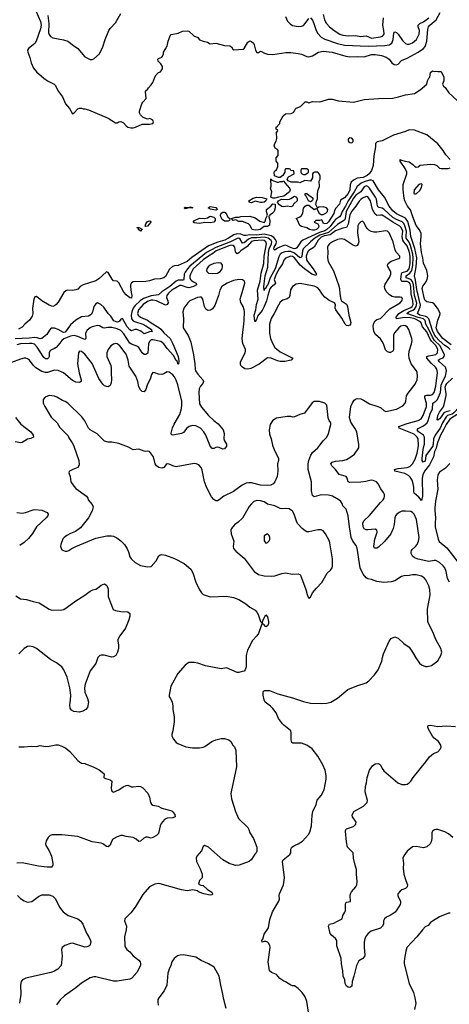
# Model space of a CAD drawing. Header units: inches. Extents: x 1934316 to 2140091, y 524953 to 667329.
# Tile 123 of 256: x 1983061 to 1987860, y 593757 to 604751. Entities that reach past the tile are written whole.
import ezdxf

# ---------------------------------------------------------------- set-up
doc = ezdxf.new("R2010")
doc.units = ezdxf.units.IN
doc.header["$MEASUREMENT"] = 0
doc.layers.add('B9589', color=7, linetype='Continuous')
doc.layers.add('B9680', color=7, linetype='Continuous')

msp = doc.modelspace()

# ---------------------------------------------------------------- linework, layer by layer
at = {"layer": 'B9589', "color": 5}
for points, elevation in [([(1983662, 600000), (1983667, 599990), (1983723, 599830), (1983724, 599776), (1983709, 599751), (1983656, 599730), (1983618, 599710), (1983615, 599705), (1983611, 599690), (1983625, 599650), (1983631, 599590), (1983664, 599544), (1983690, 599517), (1983806, 599430), (1983821, 599410), (1983826, 599390), (1983870, 599337), (1983881, 599310), (1983872, 599268), (1983831, 599189), (1983742, 599078), (1983684, 599036), (1983630, 599015), (1983586, 598990), (1983556, 598970), (1983544, 598956), (1983521, 598890), (1983518, 598870), (1983532, 598832), (1983570, 598818), (1983590, 598818), (1983610, 598825), (1983637, 598843), (1983690, 598870), (1983910, 598961), (1984033, 598987), (1984088, 598988), (1984110, 598984), (1984146, 598966), (1984190, 598933), (1984230, 598890), (1984262, 598842), (1984276, 598810), (1984293, 598753), (1984310, 598728), (1984350, 598690), (1984410, 598657), (1984490, 598641), (1984530, 598647), (1984586, 598710), (1984617, 598763), (1984630, 598774), (1984650, 598779), (1984690, 598773), (1984790, 598735), (1984899, 598679), (1984974, 598614), (1984996, 598576), (1985027, 598470), (1985070, 598385), (1985090, 598351), (1985111, 598331), (1985190, 598306), (1985370, 598314), (1985450, 598298), (1985510, 598278), (1985587, 598230), (1985630, 598191), (1985690, 598159), (1985710, 598137), (1985724, 598110), (1985750, 598032), (1985770, 598014), (1985779, 598050), (1985810, 598106), (1985830, 598085), (1985840, 598030), (1985839, 598010), (1985830, 597984), (1985810, 597973), (1985790, 597995), (1985770, 598008), (1985757, 597983), (1985730, 597897), (1985710, 597870), (1985660, 597820), (1985605, 597710), (1985591, 597651), (1985590, 597526), (1985581, 597490), (1985570, 597475), (1985546, 597474), (1985510, 597462), (1985490, 597462), (1985370, 597513), (1985310, 597504), (1985138, 597538), (1985050, 597565), (1985010, 597572), (1984950, 597572), (1984910, 597544), (1984827, 597450), (1984751, 597310), (1984731, 597210), (1984731, 597190), (1984746, 597170), (1984763, 597130), (1984771, 597090), (1984771, 597050), (1984787, 596967), (1984787, 596910), (1984771, 596810), (1984759, 596770), (1984761, 596750), (1984778, 596718), (1984810, 596681), (1984828, 596668), (1984915, 596630), (1984990, 596619), (1985070, 596620), (1985110, 596627), (1985130, 596636), (1985209, 596690), (1985250, 596710), (1985310, 596723), (1985350, 596724), (1985397, 596710), (1985421, 596690), (1985442, 596650), (1985459, 596630), (1985476, 596590), (1985481, 596410), (1985423, 596130), (1985421, 596110), (1985428, 596050), (1985470, 595910), (1985504, 595830), (1985611, 595731), (1985621, 595710), (1985631, 595670), (1985673, 595610), (1985710, 595512), (1985710, 595468), (1985703, 595450), (1985687, 595433), (1985650, 595373), (1985623, 595350), (1985511, 595309), (1985470, 595308), (1985399, 595330), (1985330, 595370), (1985170, 595513), (1985130, 595529), (1985110, 595518), (1985091, 595470), (1985041, 595410), (1985031, 595390), (1985035, 595350), (1985077, 595270), (1985101, 595210), (1985098, 595170), (1985070, 595139), (1985058, 595098), (1985086, 595086), (1985110, 595083), (1985160, 595040), (1985207, 595010), (1985215, 594990), (1985210, 594979), (1985190, 594976), (1985118, 594990), (1985064, 595010), (1985043, 595023), (1984994, 595034), (1984930, 595024), (1984870, 595034), (1984630, 595103), (1984610, 595105), (1984570, 595098), (1984511, 595070), (1984436, 594984), (1984350, 594841), (1984303, 594777), (1984234, 594710), (1984233, 594690), (1984253, 594630), (1984250, 594590), (1984230, 594510), (1984235, 594410), (1984242, 594390), (1984257, 594370), (1984290, 594343), (1984330, 594300), (1984390, 594250), (1984406, 594230), (1984412, 594210), (1984410, 594190), (1984370, 594112), (1984313, 594047), (1984290, 594036), (1984150, 594017), (1984110, 594015), (1983910, 594063), (1983890, 594064), (1983850, 594054), (1983750, 593992), (1983690, 593942), (1983561, 593850), (1983514, 593806), (1983471, 593750)], 340), ([(1985886, 600000), (1985888, 599990), (1985903, 599950), (1985953, 599850), (1985953, 599830), (1985939, 599790), (1985944, 599710), (1985937, 599650), (1985912, 599590), (1985893, 599570), (1985865, 599555), (1985830, 599550), (1985750, 599555), (1985650, 599579), (1985619, 599581), (1985590, 599575), (1985546, 599554), (1985450, 599483), (1985342, 599430), (1985290, 599390), (1985270, 599378), (1985250, 599378), (1985230, 599392), (1985203, 599423), (1985150, 599525), (1985127, 599590), (1985101, 599721), (1985088, 599750), (1985061, 599781), (1985033, 599793), (1985010, 599794), (1984810, 599758), (1984770, 599768), (1984730, 599788), (1984710, 599792), (1984697, 599783), (1984670, 599750), (1984650, 599744), (1984617, 599750), (1984590, 599768), (1984576, 599790), (1984554, 599870), (1984510, 599929), (1984494, 599934), (1984470, 599929), (1984450, 599932), (1984390, 599956), (1984330, 599949), (1984277, 599977), (1984218, 600000)], 340), ([(1985372, 600000), (1985372, 599988), (1985350, 599961), (1985330, 599957), (1985290, 599974), (1985270, 599977), (1985250, 599974), (1985230, 599963), (1985210, 599964), (1985188, 599988), (1985184, 600000)], 320), ([(1986287, 593670), (1986270, 593788), (1986250, 593842), (1986215, 593890), (1986170, 593935), (1986130, 593962), (1986110, 593962), (1986090, 593969), (1986030, 594009), (1986010, 594015), (1985966, 594046), (1985929, 594089), (1985872, 594112), (1985853, 594130), (1985836, 594230), (1985857, 594390), (1985854, 594414), (1985841, 594441), (1985830, 594449), (1985810, 594459), (1985790, 594458), (1985769, 594449), (1985764, 594470), (1985777, 594483), (1985790, 594539), (1985841, 594610), (1985856, 594704), (1985884, 594790), (1985956, 594910), (1985962, 594930), (1985958, 594970), (1985962, 594990), (1986009, 595090), (1986019, 595170), (1985995, 595350), (1986004, 595370), (1986079, 595430), (1986089, 595450), (1986089, 595490), (1986102, 595510), (1986130, 595531), (1986172, 595548), (1986221, 595579), (1986286, 595654), (1986300, 595680), (1986320, 595750), (1986326, 595870), (1986335, 595910), (1986372, 595988), (1986385, 596035), (1986430, 596090), (1986462, 596150), (1986485, 596270), (1986483, 596310), (1986472, 596370), (1986447, 596430), (1986390, 596529), (1986327, 596610), (1986269, 596650), (1986210, 596674), (1986113, 596673), (1986101, 596681), (1986092, 596710), (1986094, 596790), (1986089, 596810), (1986069, 596830), (1986010, 596873), (1985996, 596890), (1985953, 596950), (1985925, 597010), (1985890, 597059), (1985864, 597084), (1985804, 597130), (1985790, 597158), (1985780, 597210), (1985779, 597241), (1985786, 597254), (1985801, 597259), (1985850, 597260), (1985945, 597225), (1986110, 597178), (1986230, 597137), (1986310, 597119), (1986430, 597117), (1986490, 597121), (1986538, 597130), (1986610, 597175), (1986728, 597272), (1986826, 597314), (1986930, 597345), (1986959, 597370), (1987023, 597437), (1987064, 597490), (1987106, 597590), (1987113, 597630), (1987126, 597670), (1987189, 597810), (1987210, 597841), (1987250, 597861), (1987290, 597846), (1987350, 597787), (1987410, 597745), (1987447, 597690), (1987484, 597624), (1987526, 597566), (1987550, 597547), (1987594, 597530), (1987612, 597528), (1987659, 597541), (1987730, 597591), (1987764, 597650), (1987775, 597690), (1987764, 597730), (1987709, 597830), (1987676, 597916), (1987627, 598010), (1987621, 598030), (1987616, 598170), (1987644, 598330), (1987642, 598390), (1987630, 598430), (1987597, 598497), (1987580, 598520), (1987550, 598537), (1987490, 598553), (1987450, 598553), (1987410, 598545), (1987350, 598541), (1987327, 598533), (1987250, 598484), (1987210, 598475), (1987130, 598467), (1987050, 598477), (1986990, 598502), (1986950, 598508), (1986930, 598519), (1986898, 598558), (1986863, 598630), (1986829, 598850), (1986819, 598879), (1986782, 598930), (1986763, 598970), (1986744, 599090), (1986731, 599210), (1986706, 599286), (1986670, 599324), (1986663, 599350), (1986649, 599370), (1986625, 599390), (1986554, 599430), (1986510, 599440), (1986430, 599446), (1986350, 599423), (1986330, 599439), (1986321, 599490), (1986322, 599590), (1986283, 599730), (1986283, 599790), (1986292, 599830), (1986313, 599887), (1986330, 599917), (1986390, 599971), (1986412, 600000)], 340), ([(1987862, 598470), (1987839, 598510), (1987825, 598590), (1987808, 598630), (1987791, 598651), (1987749, 598690), (1987710, 598711), (1987690, 598712), (1987630, 598702), (1987510, 598728), (1987470, 598743), (1987450, 598761), (1987435, 598790), (1987433, 598810), (1987437, 598823), (1987444, 598836), (1987483, 598870), (1987499, 598890), (1987517, 598930), (1987523, 598970), (1987492, 599170), (1987467, 599230), (1987450, 599250), (1987430, 599260), (1987370, 599265), (1987330, 599262), (1987300, 599250), (1987273, 599230), (1987259, 599210), (1987252, 599190), (1987245, 599115), (1987234, 599070), (1987206, 599010), (1987135, 598925), (1987070, 598863), (1987050, 598850), (1987024, 598850), (1987015, 598870), (1987029, 598950), (1987052, 599030), (1987051, 599051), (1987030, 599064), (1986950, 599056), (1986930, 599056), (1986910, 599065), (1986899, 599090), (1986895, 599130), (1986904, 599156), (1986967, 599213), (1987090, 599360), (1987121, 599390), (1987133, 599410), (1987136, 599430), (1987134, 599450), (1987124, 599470), (1987094, 599514), (1987064, 599570), (1987045, 599590), (1987010, 599607), (1986985, 599610), (1986926, 599594), (1986872, 599588), (1986750, 599584), (1986730, 599590), (1986719, 599630), (1986709, 599649), (1986630, 599671), (1986588, 599728), (1986547, 599770), (1986537, 599790), (1986550, 599810), (1986590, 599820), (1986670, 599830), (1986710, 599841), (1986750, 599861), (1986802, 599898), (1986848, 599970), (1986848, 600000)], 320), ([(1987720, 600000), (1987712, 599968), (1987694, 599930), (1987682, 599870), (1987639, 599781), (1987582, 599710), (1987565, 599670), (1987558, 599630), (1987559, 599430), (1987550, 599384), (1987521, 599421), (1987466, 599466), (1987462, 599482), (1987465, 599530), (1987457, 599570), (1987443, 599610), (1987424, 599644), (1987403, 599663), (1987363, 599683), (1987250, 599710), (1987246, 599730), (1987290, 599741), (1987390, 599750), (1987417, 599763), (1987447, 599793), (1987478, 599842), (1987502, 599910), (1987514, 599994), (1987514, 600000)], 280), ([(1987677, 600000), (1987675, 599990), (1987603, 599897), (1987597, 599883), (1987590, 599822), (1987569, 599809), (1987558, 599830), (1987556, 599850), (1987567, 599950), (1987579, 600000)], 260), ([(1987864, 599796), (1987817, 599743), (1987750, 599700), (1987732, 599668), (1987725, 599610), (1987732, 599508), (1987707, 599373), (1987699, 599301), (1987698, 599270), (1987707, 599190), (1987701, 599130), (1987703, 599090), (1987735, 598950), (1987746, 598926), (1987833, 598853), (1987957, 598690)], 320), ([(1983030, 599250), (1983090, 599242), (1983127, 599247), (1983210, 599279), (1983230, 599282), (1983310, 599273), (1983367, 599250), (1983378, 599230), (1983375, 599210), (1983358, 599190), (1983250, 599090), (1983206, 599014), (1983161, 598959), (1983110, 598912), (1983061, 598879)], 320), ([(1983018, 598318), (1983070, 598283), (1983138, 598278), (1983210, 598255), (1983280, 598240), (1983390, 598168), (1983410, 598160), (1983430, 598158), (1983530, 598161), (1983554, 598166), (1983593, 598190), (1983690, 598263), (1983790, 598325), (1983850, 598371), (1983877, 598383), (1983910, 598391), (1983930, 598402), (1983970, 598436), (1984010, 598450), (1984033, 598433), (1984050, 598392), (1984051, 598310), (1984071, 598250), (1984107, 598167), (1984133, 598153), (1984190, 598143), (1984270, 598138), (1984290, 598119), (1984292, 598090), (1984281, 598050), (1984242, 597958), (1984178, 597870), (1984159, 597830), (1984156, 597810), (1984166, 597770), (1984166, 597730), (1984153, 597687), (1984136, 597650), (1984110, 597636), (1984090, 597634), (1984004, 597656), (1983970, 597656), (1983955, 597650), (1983935, 597630), (1983910, 597561), (1983850, 597482), (1983791, 597330), (1983786, 597290), (1983790, 597242), (1983819, 597170), (1983828, 597130), (1983817, 597070), (1983799, 597050), (1983768, 597030), (1983730, 597018), (1983666, 597026), (1983641, 597041), (1983625, 597065), (1983622, 597102), (1983630, 597154), (1983631, 597209), (1983620, 597290), (1983590, 597409), (1983554, 597490), (1983530, 597525), (1983471, 597571), (1983406, 597606), (1983250, 597729), (1983210, 597748), (1983170, 597756), (1983148, 597752), (1983110, 597730), (1983050, 597670)], 320), ([(1987900, 595620), (1987850, 595660), (1987810, 595684), (1987730, 595707), (1987710, 595709), (1987694, 595706), (1987671, 595689), (1987663, 595670), (1987664, 595610), (1987656, 595570), (1987647, 595550), (1987610, 595515), (1987570, 595505), (1987490, 595519), (1987450, 595517), (1987390, 595467), (1987350, 595413), (1987342, 595390), (1987347, 595330), (1987344, 595276), (1987352, 595210), (1987369, 595149), (1987387, 595110), (1987392, 595090), (1987390, 595070), (1987371, 595050), (1987330, 595034), (1987310, 595020), (1987285, 594990), (1987285, 594970), (1987293, 594950), (1987316, 594910), (1987316, 594890), (1987310, 594870), (1987274, 594810), (1987253, 594787), (1987210, 594756), (1987157, 594730), (1987134, 594710), (1987124, 594690), (1987123, 594650), (1987110, 594624), (1987090, 594608), (1986987, 594573), (1986952, 594548), (1986934, 594526), (1986915, 594490), (1986910, 594450), (1986909, 594390), (1986915, 594310), (1986912, 594290), (1986892, 594268), (1986850, 594241), (1986824, 594190), (1986795, 594070), (1986774, 594010), (1986770, 593958), (1986750, 593944), (1986730, 593949), (1986710, 593961), (1986696, 593990), (1986693, 594030), (1986675, 594070), (1986672, 594130), (1986654, 594210), (1986652, 594268), (1986602, 594410), (1986602, 594470), (1986590, 594493), (1986544, 594530), (1986529, 594549), (1986509, 594630), (1986522, 594650), (1986570, 594662), (1986610, 594686), (1986664, 594710), (1986669, 594750), (1986694, 594786), (1986699, 594801), (1986699, 594870), (1986704, 594890), (1986710, 594896), (1986755, 594905), (1986753, 594970), (1986757, 594990), (1986769, 595011), (1986816, 595070), (1986826, 595090), (1986831, 595129), (1986823, 595210), (1986823, 595263), (1986807, 595310), (1986790, 595390), (1986787, 595450), (1986724, 595510), (1986710, 595570), (1986700, 595690), (1986704, 595710), (1986710, 595718), (1986790, 595741), (1986815, 595770), (1986818, 595790), (1986777, 595850), (1986775, 595870), (1986792, 595908), (1986901, 595970), (1986943, 596010), (1986946, 596034), (1986921, 596130), (1986922, 596190), (1986935, 596230), (1986942, 596290), (1986968, 596372), (1987000, 596420), (1987030, 596442), (1987070, 596446), (1987090, 596430), (1987109, 596390), (1987130, 596365), (1987285, 596230), (1987330, 596212), (1987370, 596210), (1987390, 596216), (1987410, 596228), (1987430, 596250), (1987455, 596290), (1987597, 596463), (1987639, 596521), (1987683, 596557), (1987730, 596577), (1987761, 596610), (1987768, 596630), (1987766, 596650), (1987739, 596690), (1987689, 596729), (1987670, 596750), (1987626, 596830), (1987619, 596850), (1987625, 596870), (1987650, 596872), (1987730, 596858), (1987830, 596865), (1987930, 596858)], 320), ([(1983050, 596633), (1983110, 596631), (1983190, 596641), (1983250, 596636), (1983290, 596645), (1983350, 596637), (1983390, 596640), (1983465, 596655), (1983490, 596653), (1983530, 596639), (1983576, 596616), (1983621, 596581), (1983710, 596481), (1983730, 596464), (1983750, 596451), (1983790, 596445), (1983890, 596405), (1983950, 596375), (1983984, 596350), (1984003, 596330), (1984002, 596290), (1984005, 596285), (1984018, 596278), (1984070, 596264), (1984090, 596250), (1984082, 596170), (1984085, 596145), (1984094, 596134), (1984110, 596127), (1984169, 596151), (1984215, 596185), (1984250, 596200), (1984270, 596202), (1984310, 596187), (1984330, 596185), (1984390, 596194), (1984410, 596190), (1984435, 596175), (1984494, 596114), (1984512, 596070), (1984523, 596010), (1984535, 595990), (1984550, 595982), (1984609, 595969), (1984650, 595948), (1984759, 595919), (1984771, 595911), (1984777, 595897), (1984795, 595875), (1984796, 595850), (1984770, 595838), (1984710, 595837), (1984678, 595822), (1984643, 595777), (1984629, 595751), (1984610, 595664), (1984590, 595641), (1984550, 595619), (1984530, 595613), (1984490, 595625), (1984470, 595623), (1984449, 595611), (1984410, 595577), (1984390, 595574), (1984361, 595601), (1984330, 595618), (1984250, 595630), (1984210, 595642), (1984190, 595641), (1984150, 595627), (1984101, 595599), (1984085, 595575), (1984070, 595534), (1984050, 595516), (1984030, 595520), (1983990, 595550), (1983970, 595558), (1983870, 595570), (1983710, 595631), (1983530, 595650), (1983422, 595650), (1983400, 595640), (1983379, 595621), (1983358, 595582), (1983351, 595550), (1983354, 595530), (1983390, 595471), (1983417, 595410), (1983433, 595330), (1983430, 595310), (1983416, 595290), (1983367, 595287), (1983270, 595300), (1983090, 595335), (1983030, 595332)], 320), ([(1983036, 594970), (1983070, 594939), (1983112, 594912), (1983150, 594896), (1983195, 594905), (1983270, 594960), (1983310, 594978), (1983330, 594981), (1983390, 594978), (1983430, 594966), (1983457, 594937), (1983510, 594839), (1983528, 594810), (1983548, 594790), (1983601, 594750), (1983710, 594710), (1983744, 594684), (1983766, 594650), (1983806, 594550), (1983835, 594510), (1983853, 594470), (1983854, 594450), (1983845, 594415), (1983834, 594406), (1983810, 594397), (1983790, 594396), (1983650, 594438), (1983630, 594437), (1983565, 594415), (1983535, 594390), (1983529, 594370), (1983534, 594294), (1983524, 594190), (1983486, 594150), (1983450, 594127), (1983410, 594111), (1983131, 594050), (1983091, 594029), (1983079, 594010), (1983071, 593969), (1983072, 593870), (1983058, 593770)], 320), ([(1987870, 594775), (1987850, 594775), (1987750, 594733), (1987673, 594687), (1987650, 594670), (1987623, 594637), (1987590, 594621), (1987559, 594590), (1987497, 594510), (1987387, 594390), (1987374, 594350), (1987359, 594270), (1987355, 594230), (1987357, 594210), (1987413, 593990), (1987460, 593890), (1987475, 593830), (1987487, 593770), (1987470, 593698)], 340), ([(1985369, 593710), (1985340, 593810), (1985328, 593890), (1985306, 593970), (1985290, 594070), (1985233, 594170), (1985170, 594209), (1985087, 594247), (1985030, 594284), (1984890, 594310), (1984853, 594307), (1984823, 594297), (1984785, 594270), (1984761, 594230), (1984751, 594190), (1984730, 594149), (1984716, 594104), (1984705, 593970), (1984673, 593907), (1984615, 593830), (1984605, 593810), (1984603, 593783), (1984608, 593748)], 360)]:
    msp.add_lwpolyline(points, dxfattribs=dict(at, elevation=elevation))
for points, elevation in [([(1985710, 599382), (1985676, 599370), (1985650, 599346), (1985625, 599315), (1985550, 599185), (1985501, 599139), (1985459, 599110), (1985426, 599070), (1985420, 599050), (1985424, 599010), (1985452, 598930), (1985447, 598870), (1985450, 598847), (1985477, 598817), (1985570, 598737), (1985680, 598590), (1985730, 598557), (1985790, 598540), (1985870, 598536), (1985910, 598542), (1985990, 598569), (1986030, 598574), (1986110, 598558), (1986170, 598562), (1986190, 598556), (1986196, 598550), (1986256, 598390), (1986271, 598331), (1986283, 598303), (1986290, 598292), (1986310, 598302), (1986333, 598350), (1986376, 598404), (1986435, 598465), (1986497, 598570), (1986534, 598606), (1986552, 598630), (1986556, 598650), (1986554, 598730), (1986524, 598910), (1986520, 598930), (1986478, 599010), (1986450, 599044), (1986430, 599056), (1986390, 599055), (1986290, 599034), (1986270, 599034), (1986250, 599042), (1986215, 599070), (1986164, 599124), (1986151, 599151), (1986127, 599230), (1986110, 599263), (1986070, 599290), (1986034, 599294), (1985990, 599290), (1985970, 599293), (1985910, 599324), (1985830, 599343), (1985790, 599366), (1985750, 599379)], 360), ([(1985830, 599009), (1985792, 598988), (1985792, 598932), (1985810, 598905), (1985826, 598910), (1985848, 598932), (1985855, 598945), (1985855, 598970), (1985849, 598990)], 380)]:
    msp.add_lwpolyline(points, close=True, dxfattribs=dict(at, elevation=elevation))
at = {"layer": 'B9680', "color": 5}
for points, elevation in [([(1983242, 604850), (1983292, 604730), (1983302, 604690), (1983293, 604650), (1983245, 604510), (1983230, 604486), (1983161, 604430), (1983149, 604410), (1983151, 604390), (1983174, 604330), (1983190, 604270), (1983217, 604210), (1983250, 604170), (1983330, 604097), (1983370, 604069), (1983448, 604030), (1983458, 604018), (1983494, 603950), (1983540, 603890), (1983571, 603811), (1983619, 603759), (1983650, 603698), (1983670, 603711), (1983710, 603754), (1983730, 603764), (1983750, 603763), (1983770, 603755), (1983790, 603756), (1983830, 603745), (1984051, 603651), (1984130, 603598), (1984150, 603599), (1984170, 603611), (1984190, 603615), (1984219, 603599), (1984250, 603564), (1984269, 603549), (1984302, 603542), (1984330, 603543), (1984356, 603550), (1984430, 603585), (1984510, 603585), (1984549, 603591), (1984554, 603610), (1984548, 603630), (1984513, 603647), (1984490, 603642), (1984439, 603659), (1984409, 603689), (1984401, 603710), (1984399, 603730), (1984426, 603810), (1984437, 603830), (1984474, 603870), (1984468, 603950), (1984476, 603964), (1984489, 603971), (1984498, 603990), (1984530, 604022), (1984549, 604050), (1984569, 604110), (1984586, 604134), (1984610, 604161), (1984635, 604170), (1984657, 604203), (1984657, 604230), (1984639, 604259), (1984609, 604289), (1984605, 604310), (1984610, 604316), (1984649, 604331), (1984658, 604342), (1984668, 604370), (1984668, 604390), (1984695, 604430), (1984698, 604442), (1984710, 604454), (1984719, 604510), (1984742, 604570), (1984754, 604586), (1984830, 604601), (1984879, 604621), (1984930, 604625), (1984950, 604621), (1985006, 604570), (1985051, 604551), (1985070, 604526), (1985110, 604511), (1985160, 604500), (1985190, 604483), (1985250, 604487), (1985350, 604461), (1985410, 604459), (1985428, 604448), (1985443, 604423), (1985454, 604414), (1985557, 604423), (1985570, 604431), (1985610, 604499), (1985630, 604514), (1985650, 604508), (1985672, 604490), (1985681, 604470), (1985694, 604410), (1985710, 604386), (1985730, 604386), (1985750, 604399), (1985763, 604397), (1985796, 604376), (1985830, 604365), (1985890, 604362), (1986035, 604385), (1986090, 604386), (1986170, 604375), (1986210, 604365), (1986270, 604340), (1986290, 604338), (1986333, 604347), (1986399, 604390), (1986450, 604398), (1986550, 604387), (1986704, 604344), (1986750, 604338), (1986830, 604340), (1986910, 604336), (1986990, 604361), (1987030, 604361), (1987101, 604350), (1987153, 604333), (1987187, 604310), (1987219, 604270), (1987243, 604250), (1987270, 604245), (1987287, 604253), (1987324, 604296), (1987390, 604322), (1987511, 604389), (1987570, 604429), (1987590, 604453), (1987609, 604510), (1987619, 604641), (1987627, 604670), (1987642, 604690), (1987712, 604748), (1987757, 604830)], 240), ([(1983376, 604796), (1983387, 604710), (1983384, 604604), (1983390, 604586), (1983405, 604565), (1983430, 604550), (1983550, 604526), (1983597, 604510), (1983661, 604461), (1983710, 604430), (1983790, 604338), (1983850, 604305), (1983870, 604306), (1983890, 604313), (1983952, 604370), (1983991, 604449), (1984014, 604530), (1984056, 604630), (1984070, 604651), (1984130, 604714), (1984190, 604821)], 260), ([(1986030, 604787), (1986054, 604734), (1986083, 604703), (1986110, 604686), (1986170, 604675), (1986210, 604678), (1986230, 604687), (1986251, 604709), (1986290, 604764)], 260), ([(1986451, 604810), (1986466, 604750), (1986488, 604708), (1986522, 604670), (1986572, 604630), (1986637, 604590), (1986670, 604579), (1986729, 604569), (1986810, 604574), (1986870, 604565), (1986930, 604570), (1986990, 604543), (1987090, 604558), (1987114, 604566), (1987132, 604590), (1987130, 604630), (1987117, 604690), (1987125, 604770)], 280), ([(1986310, 604773), (1986330, 604745), (1986347, 604710), (1986371, 604631), (1986390, 604597), (1986430, 604557), (1986470, 604534), (1986610, 604486), (1986690, 604467), (1986955, 604455), (1987138, 604462), (1987189, 604471), (1987216, 604490), (1987232, 604528), (1987241, 604599), (1987250, 604615), (1987270, 604609), (1987290, 604590), (1987338, 604518), (1987370, 604486), (1987390, 604476), (1987410, 604476), (1987448, 604492), (1987492, 604530), (1987513, 604567), (1987522, 604590), (1987525, 604630), (1987513, 604670), (1987512, 604690), (1987531, 604709), (1987570, 604728), (1987632, 604770)], 260), ([(1987870, 603189), (1987822, 603242), (1987792, 603290), (1987730, 603366), (1987610, 603465), (1987470, 603516), (1987410, 603521), (1987370, 603501), (1987237, 603463), (1987110, 603399), (1987053, 603387), (1987037, 603370), (1987034, 603330), (1987015, 603230), (1987010, 603124), (1986990, 603067), (1986964, 603030), (1986942, 603010), (1986897, 602990), (1986830, 602980), (1986790, 602959), (1986765, 602935), (1986752, 602908), (1986748, 602850), (1986730, 602811), (1986690, 602760), (1986646, 602734), (1986632, 602690), (1986593, 602647), (1986579, 602621), (1986570, 602586), (1986510, 602495), (1986490, 602476), (1986470, 602470), (1986456, 602476), (1986435, 602515), (1986411, 602509), (1986370, 602508), (1986352, 602490), (1986391, 602471), (1986403, 602450), (1986397, 602430), (1986377, 602410), (1986350, 602400), (1986330, 602400), (1986297, 602410), (1986270, 602426), (1986210, 602443), (1986190, 602453), (1986159, 602519), (1986149, 602531), (1986190, 602548), (1986210, 602564), (1986222, 602590), (1986232, 602648), (1986250, 602670), (1986270, 602679), (1986290, 602679), (1986350, 602631), (1986370, 602642), (1986380, 602640), (1986406, 602590), (1986430, 602576), (1986450, 602576), (1986482, 602590), (1986498, 602610), (1986503, 602630), (1986489, 602649), (1986450, 602660), (1986403, 602657), (1986382, 602642), (1986386, 602650), (1986369, 602689), (1986376, 602724), (1986389, 602750), (1986389, 602810), (1986395, 602850), (1986408, 602890), (1986407, 602947), (1986418, 602970), (1986416, 603004), (1986410, 603026), (1986390, 603048), (1986353, 603047), (1986338, 603042), (1986332, 603028), (1986330, 602986), (1986311, 602949), (1986246, 602954), (1986190, 602929), (1986170, 602935), (1986095, 602935), (1986058, 602950), (1986048, 602970), (1986063, 602997), (1986126, 603030), (1986122, 603062), (1986088, 603068), (1986082, 603082), (1986070, 603086), (1986030, 603086), (1986022, 603070), (1986022, 603050), (1986002, 603010), (1985972, 602988), (1985950, 602989), (1985908, 603008), (1985902, 603050), (1985910, 603062), (1985930, 603074), (1985946, 603110), (1985946, 603150), (1985926, 603170), (1985926, 603210), (1985947, 603233), (1985948, 603290), (1985940, 603300), (1985916, 603316), (1985904, 603344), (1985909, 603370), (1985925, 603395), (1985934, 603426), (1985928, 603492), (1985946, 603510), (1985942, 603522), (1985926, 603530), (1985926, 603550), (1985942, 603558), (1985946, 603570), (1985968, 603590), (1985968, 603612), (1986003, 603677), (1986030, 603698), (1986095, 603705), (1986122, 603718), (1986138, 603750), (1986150, 603762), (1986199, 603781), (1986250, 603834), (1986270, 603834), (1986290, 603822), (1986330, 603838), (1986405, 603835), (1986430, 603839), (1986510, 603865), (1986530, 603865), (1986550, 603864), (1986623, 603843), (1986790, 603831), (1986910, 603859), (1987070, 603871), (1987230, 603876), (1987292, 603888), (1987370, 603911), (1987470, 603928), (1987533, 603967), (1987607, 604030), (1987615, 604070), (1987630, 604099), (1987641, 604110), (1987650, 604162), (1987670, 604179), (1987690, 604171), (1987710, 604176), (1987730, 604171), (1987770, 604171), (1987798, 604110), (1987798, 604070), (1987784, 604030), (1987793, 604010), (1987814, 603994), (1987855, 603935), (1987948, 603848)], 220), ([(1987882, 601122), (1987788, 601190), (1987729, 601270), (1987714, 601310), (1987730, 601395), (1987755, 601450), (1987756, 601470), (1987750, 601490), (1987728, 601530), (1987690, 601579), (1987670, 601591), (1987610, 601601), (1987590, 601614), (1987582, 601630), (1987558, 601750), (1987565, 601775), (1987590, 601810), (1987611, 601850), (1987619, 601890), (1987607, 601950), (1987573, 602033), (1987564, 602090), (1987548, 602150), (1987537, 602250), (1987546, 602330), (1987544, 602364), (1987525, 602405), (1987490, 602451), (1987451, 602550), (1987427, 602627), (1987394, 602670), (1987363, 602730), (1987355, 602755), (1987343, 602850), (1987345, 602910), (1987385, 603030), (1987386, 603050), (1987368, 603088), (1987309, 603170), (1987310, 603191), (1987324, 603184), (1987386, 603166), (1987410, 603165), (1987454, 603134), (1987470, 603116), (1987490, 603106), (1987513, 603107), (1987535, 603125), (1987650, 603139), (1987695, 603135), (1987722, 603122), (1987750, 603092), (1987768, 603088), (1987850, 603091), (1987870, 603097)], 220), ([(1987870, 601070), (1987850, 601087), (1987810, 601114), (1987746, 601170), (1987710, 601211), (1987690, 601240), (1987670, 601281), (1987631, 601411), (1987611, 601431), (1987598, 601438), (1987530, 601453), (1987506, 601470), (1987535, 601545), (1987537, 601563), (1987497, 601737), (1987483, 601843), (1987470, 601890), (1987488, 601992), (1987495, 602090), (1987475, 602195), (1987431, 602330), (1987421, 602401), (1987397, 602497), (1987370, 602535), (1987270, 602583), (1987230, 602616), (1987188, 602670), (1987136, 602770), (1987067, 602850), (1987010, 602951), (1986990, 602960), (1986970, 602959), (1986910, 602940), (1986876, 602924), (1986831, 602890), (1986797, 602830), (1986729, 602730), (1986700, 602670), (1986663, 602610), (1986649, 602570), (1986634, 602550), (1986590, 602519), (1986570, 602499), (1986530, 602443), (1986492, 602408), (1986470, 602395), (1986410, 602375), (1986222, 602290), (1986200, 602270), (1986155, 602205), (1986144, 602196), (1986127, 602193), (1986086, 602206), (1986050, 602226), (1986030, 602232), (1986010, 602231), (1985941, 602199), (1985910, 602178), (1985900, 602190), (1985904, 602210), (1985926, 602250), (1985929, 602270), (1985918, 602298), (1985898, 602318), (1985870, 602337), (1985790, 602357), (1985710, 602345), (1985632, 602348), (1985590, 602340), (1985570, 602342), (1985530, 602357), (1985490, 602360), (1985452, 602348), (1985394, 602310), (1985353, 602290), (1985275, 602265), (1985170, 602224), (1984984, 602096), (1984930, 602050), (1984830, 602008), (1984790, 602003), (1984766, 601994), (1984736, 601964), (1984690, 601885), (1984670, 601867), (1984630, 601857), (1984567, 601853), (1984510, 601834), (1984470, 601826), (1984330, 601822), (1984310, 601812), (1984300, 601790), (1984299, 601770), (1984305, 601705), (1984315, 601670), (1984310, 601643), (1984290, 601647), (1984250, 601679), (1984224, 601710), (1984170, 601811), (1984150, 601830), (1984110, 601836), (1984094, 601854), (1984050, 601927), (1984030, 601935), (1983944, 601856), (1983910, 601834), (1983770, 601790), (1983736, 601770), (1983710, 601743), (1983690, 601735), (1983652, 601728), (1983590, 601730), (1983576, 601724), (1983555, 601705), (1983490, 601595), (1983470, 601570), (1983450, 601556), (1983430, 601550), (1983390, 601564), (1983310, 601610), (1983250, 601660), (1983230, 601655), (1983219, 601630), (1983215, 601605), (1983205, 601530), (1983207, 601470), (1983199, 601441), (1983170, 601396), (1983119, 601350), (1983090, 601316), (1983046, 601294)], 240), ([(1987579, 600000), (1987581, 600010), (1987581, 600090), (1987571, 600111), (1987514, 600150), (1987501, 600170), (1987513, 600187), (1987570, 600215), (1987611, 600250), (1987623, 600277), (1987646, 600350), (1987673, 600407), (1987675, 600470), (1987710, 600490), (1987728, 600510), (1987763, 600590), (1987770, 600670), (1987786, 600714), (1987818, 600770), (1987827, 600830), (1987816, 600870), (1987749, 600930), (1987736, 600950), (1987756, 600964), (1987790, 600977), (1987804, 600990), (1987807, 601010), (1987757, 601110), (1987696, 601170), (1987670, 601207), (1987632, 601292), (1987599, 601350), (1987590, 601392), (1987570, 601410), (1987510, 601424), (1987385, 601470), (1987409, 601490), (1987454, 601506), (1987470, 601517), (1987490, 601550), (1987495, 601585), (1987469, 601670), (1987458, 601790), (1987447, 601827), (1987429, 601849), (1987379, 601870), (1987378, 601890), (1987419, 601921), (1987440, 601950), (1987453, 602010), (1987457, 602090), (1987453, 602133), (1987426, 602230), (1987410, 602266), (1987378, 602310), (1987376, 602330), (1987381, 602390), (1987364, 602450), (1987350, 602475), (1987332, 602492), (1987270, 602519), (1987230, 602544), (1987130, 602634), (1987110, 602648), (1987075, 602655), (1987063, 602663), (1987053, 602690), (1987047, 602747), (1987036, 602770), (1986970, 602869), (1986950, 602889), (1986930, 602894), (1986910, 602886), (1986871, 602830), (1986816, 602790), (1986790, 602758), (1986708, 602610), (1986696, 602530), (1986688, 602512), (1986610, 602465), (1986510, 602375), (1986414, 602346), (1986357, 602310), (1986308, 602270), (1986229, 602191), (1986221, 602170), (1986212, 602108), (1986203, 602097), (1986190, 602093), (1986130, 602144), (1986090, 602161), (1986056, 602164), (1986021, 602159), (1985992, 602148), (1985970, 602131), (1985956, 602104), (1985915, 601970), (1985859, 601870), (1985831, 601790), (1985821, 601779), (1985810, 601752), (1985796, 601744), (1985790, 601727), (1985787, 601767), (1985790, 601803), (1985803, 601890), (1985831, 601989), (1985840, 602150), (1985848, 602192), (1985873, 602250), (1985877, 602270), (1985870, 602286), (1985837, 602310), (1985790, 602323), (1985710, 602316), (1985650, 602317), (1985618, 602302), (1985570, 602258), (1985550, 602255), (1985522, 602302), (1985510, 602311), (1985490, 602309), (1985414, 602270), (1985250, 602208), (1985147, 602150), (1984962, 601998), (1984935, 601970), (1984908, 601932), (1984898, 601910), (1984895, 601850), (1984890, 601843), (1984850, 601844), (1984830, 601841), (1984810, 601831), (1984737, 601770), (1984648, 601712), (1984610, 601680), (1984530, 601666), (1984444, 601636), (1984407, 601613), (1984350, 601558), (1984330, 601530), (1984314, 601490), (1984306, 601450), (1984311, 601410), (1984329, 601389), (1984342, 601382), (1984436, 601350), (1984470, 601332), (1984533, 601290), (1984535, 601275), (1984543, 601270), (1984510, 601264), (1984450, 601243), (1984414, 601274), (1984371, 601291), (1984349, 601291), (1984310, 601277), (1984290, 601287), (1984263, 601323), (1984210, 601413), (1984190, 601408), (1984175, 601385), (1984163, 601377), (1984150, 601374), (1984111, 601390), (1984079, 601439), (1984050, 601471), (1984000, 601540), (1983968, 601570), (1983930, 601588), (1983910, 601579), (1983891, 601550), (1983876, 601484), (1983860, 601460), (1983830, 601442), (1983750, 601434), (1983690, 601396), (1983630, 601344), (1983570, 601262), (1983550, 601259), (1983490, 601291), (1983450, 601305), (1983414, 601306), (1983394, 601286), (1983366, 601234), (1983310, 601190), (1983290, 601187), (1983258, 601198), (1983230, 601201), (1983167, 601193), (1983010, 601187)], 260), ([(1987514, 600000), (1987510, 600070), (1987500, 600090), (1987470, 600119), (1987450, 600131), (1987298, 600190), (1987296, 600210), (1987390, 600243), (1987510, 600274), (1987545, 600295), (1987568, 600330), (1987606, 600430), (1987604, 600470), (1987586, 600530), (1987588, 600550), (1987610, 600560), (1987650, 600560), (1987670, 600565), (1987690, 600590), (1987710, 600660), (1987726, 600810), (1987720, 600850), (1987706, 600870), (1987656, 600916), (1987609, 600970), (1987609, 600990), (1987630, 600998), (1987690, 601007), (1987710, 601014), (1987729, 601031), (1987730, 601070), (1987712, 601110), (1987660, 601160), (1987644, 601184), (1987610, 601265), (1987561, 601321), (1987546, 601366), (1987537, 601377), (1987474, 601410), (1987410, 601427), (1987338, 601422), (1987269, 601410), (1987266, 601430), (1987296, 601470), (1987350, 601504), (1987430, 601536), (1987446, 601550), (1987455, 601570), (1987454, 601610), (1987432, 601690), (1987430, 601770), (1987421, 601801), (1987410, 601817), (1987390, 601826), (1987328, 601828), (1987319, 601850), (1987327, 601913), (1987333, 601927), (1987390, 601944), (1987410, 601970), (1987422, 602030), (1987422, 602110), (1987416, 602150), (1987390, 602226), (1987350, 602270), (1987341, 602290), (1987332, 602330), (1987339, 602390), (1987323, 602430), (1987306, 602446), (1987230, 602490), (1987130, 602558), (1987110, 602567), (1987090, 602569), (1987050, 602564), (1987030, 602579), (1987003, 602630), (1986978, 602730), (1986950, 602772), (1986930, 602776), (1986890, 602757), (1986870, 602743), (1986854, 602726), (1986817, 602670), (1986770, 602612), (1986749, 602571), (1986730, 602467), (1986710, 602432), (1986670, 602424), (1986590, 602393), (1986530, 602347), (1986464, 602336), (1986430, 602322), (1986394, 602290), (1986352, 602210), (1986290, 602174), (1986279, 602161), (1986261, 602110), (1986263, 602070), (1986274, 602050), (1986339, 601970), (1986376, 601910), (1986370, 601896), (1986325, 601910), (1986242, 601970), (1986195, 602010), (1986130, 602091), (1986110, 602107), (1986090, 602110), (1986030, 602089), (1986013, 602067), (1985997, 602023), (1985962, 601978), (1985925, 601910), (1985905, 601850), (1985917, 601810), (1985904, 601790), (1985870, 601766), (1985855, 601745), (1985831, 601670), (1985818, 601610), (1985793, 601547), (1985770, 601503), (1985719, 601441), (1985710, 601412), (1985690, 601378), (1985682, 601410), (1985681, 601450), (1985698, 601510), (1985706, 601570), (1985724, 601630), (1985718, 601730), (1985746, 601830), (1985760, 601920), (1985787, 602030), (1985793, 602110), (1985817, 602250), (1985810, 602270), (1985790, 602284), (1985770, 602290), (1985677, 602283), (1985650, 602273), (1985600, 602220), (1985531, 602170), (1985510, 602146), (1985490, 602137), (1985470, 602160), (1985465, 602210), (1985450, 602228), (1985432, 602232), (1985410, 602230), (1985254, 602170), (1985220, 602140), (1985170, 602111), (1985112, 602068), (1984997, 601970), (1984969, 601910), (1984963, 601890), (1984963, 601870), (1984969, 601850), (1984979, 601839), (1985003, 601823), (1985032, 601810), (1985035, 601790), (1985004, 601770), (1984950, 601758), (1984930, 601761), (1984870, 601783), (1984850, 601782), (1984760, 601730), (1984722, 601698), (1984703, 601670), (1984700, 601650), (1984715, 601610), (1984718, 601590), (1984710, 601569), (1984690, 601564), (1984591, 601611), (1984550, 601620), (1984530, 601618), (1984490, 601604), (1984440, 601570), (1984389, 601510), (1984377, 601470), (1984384, 601450), (1984409, 601429), (1984490, 601397), (1984530, 601365), (1984614, 601314), (1984636, 601296), (1984670, 601253), (1984740, 601190), (1984772, 601130), (1984833, 600990), (1984839, 600941), (1984835, 600910), (1984830, 600902), (1984819, 600939), (1984810, 600947), (1984780, 601000), (1984710, 601078), (1984672, 601132), (1984637, 601157), (1984550, 601177), (1984530, 601175), (1984521, 601170), (1984510, 601159), (1984498, 601130), (1984492, 601028), (1984470, 601013), (1984450, 601013), (1984430, 601030), (1984390, 601089), (1984370, 601106), (1984310, 601127), (1984290, 601140), (1984225, 601245), (1984190, 601281), (1984150, 601299), (1984090, 601315), (1984046, 601314), (1984010, 601305), (1983990, 601311), (1983954, 601334), (1983930, 601336), (1983870, 601323), (1983849, 601311), (1983816, 601284), (1983797, 601250), (1983799, 601190), (1983790, 601181), (1983770, 601186), (1983710, 601215), (1983670, 601223), (1983630, 601216), (1983553, 601187), (1983531, 601170), (1983510, 601139), (1983468, 601092), (1983450, 601079), (1983410, 601061), (1983399, 601050), (1983389, 601030), (1983389, 600990), (1983384, 600976), (1983370, 600965), (1983350, 600964), (1983330, 600980), (1983256, 601096), (1983226, 601126), (1983195, 601135), (1983170, 601137), (1983070, 601131), (1983030, 601122)], 280), ([(1986848, 600000), (1986848, 600008), (1986825, 600150), (1986804, 600190), (1986758, 600258), (1986744, 600310), (1986759, 600430), (1986773, 600467), (1986798, 600502), (1986810, 600512), (1986830, 600520), (1986870, 600517), (1986902, 600502), (1986970, 600460), (1987050, 600437), (1987090, 600420), (1987130, 600386), (1987150, 600377), (1987270, 600401), (1987339, 600441), (1987367, 600470), (1987374, 600490), (1987382, 600550), (1987399, 600581), (1987479, 600681), (1987499, 600730), (1987505, 600770), (1987500, 600810), (1987492, 600830), (1987435, 600910), (1987410, 600970), (1987406, 601010), (1987411, 601050), (1987438, 601130), (1987445, 601170), (1987442, 601190), (1987408, 601290), (1987390, 601322), (1987370, 601334), (1987350, 601337), (1987319, 601330), (1987294, 601310), (1987246, 601254), (1987238, 601230), (1987236, 601064), (1987230, 601049), (1987204, 601036), (1987190, 601034), (1987170, 601041), (1987146, 601066), (1987124, 601130), (1987110, 601157), (1987090, 601186), (1987035, 601235), (1987016, 601270), (1987008, 601330), (1987016, 601364), (1987031, 601389), (1987050, 601403), (1987090, 601415), (1987197, 601523), (1987309, 601590), (1987331, 601610), (1987337, 601630), (1987328, 601648), (1987310, 601653), (1987250, 601651), (1987220, 601660), (1987190, 601677), (1987155, 601715), (1987138, 601750), (1987136, 601770), (1987142, 601798), (1987190, 601871), (1987205, 601910), (1987206, 601930), (1987199, 601950), (1987174, 601994), (1987171, 602010), (1987177, 602030), (1987210, 602053), (1987296, 602084), (1987306, 602090), (1987307, 602110), (1987270, 602153), (1987256, 602176), (1987231, 602270), (1987189, 602370), (1987170, 602388), (1987150, 602394), (1987050, 602377), (1987018, 602378), (1986985, 602385), (1986960, 602400), (1986941, 602421), (1986922, 602450), (1986910, 602481), (1986890, 602502), (1986870, 602492), (1986850, 602472), (1986839, 602450), (1986836, 602370), (1986848, 602270), (1986843, 602250), (1986830, 602231), (1986810, 602222), (1986777, 602237), (1986690, 602296), (1986650, 602305), (1986610, 602295), (1986554, 602270), (1986523, 602250), (1986505, 602230), (1986499, 602210), (1986502, 602150), (1986499, 602090), (1986505, 602050), (1986566, 601946), (1986622, 601790), (1986633, 601750), (1986637, 601690), (1986647, 601627), (1986657, 601610), (1986710, 601576), (1986724, 601550), (1986738, 601450), (1986760, 601370), (1986757, 601350), (1986750, 601340), (1986730, 601331), (1986710, 601337), (1986698, 601350), (1986659, 601419), (1986593, 601510), (1986586, 601530), (1986587, 601570), (1986576, 601590), (1986517, 601617), (1986471, 601651), (1986442, 601682), (1986410, 601733), (1986390, 601756), (1986370, 601768), (1986350, 601774), (1986194, 601806), (1986150, 601798), (1986110, 601770), (1986087, 601733), (1986080, 601670), (1986072, 601648), (1986050, 601633), (1986002, 601618), (1985970, 601595), (1985950, 601565), (1985903, 601470), (1985870, 601414), (1985850, 601350), (1985851, 601251), (1985861, 601190), (1985887, 601130), (1985911, 601090), (1985970, 601042), (1986111, 600970), (1986092, 600950), (1986024, 600936), (1985970, 600935), (1985940, 600940), (1985869, 600970), (1985830, 600976), (1985737, 600903), (1985644, 600856), (1985610, 600850), (1985574, 600854), (1985550, 600870), (1985531, 600890), (1985526, 600910), (1985528, 600930), (1985578, 601030), (1985583, 601050), (1985582, 601070), (1985555, 601135), (1985546, 601190), (1985568, 601390), (1985572, 601492), (1985570, 601512), (1985556, 601550), (1985532, 601592), (1985525, 601630), (1985533, 601667), (1985555, 601730), (1985574, 601810), (1985571, 601831), (1985550, 601845), (1985510, 601850), (1985450, 601837), (1985379, 601810), (1985319, 601770), (1985297, 601730), (1985282, 601670), (1985242, 601558), (1985216, 601524), (1985191, 601509), (1985165, 601505), (1985150, 601510), (1985140, 601520), (1985126, 601550), (1985107, 601630), (1985090, 601652), (1985074, 601654), (1985048, 601650), (1984963, 601610), (1984938, 601590), (1984895, 601530), (1984883, 601490), (1984889, 601411), (1984888, 601310), (1984944, 601224), (1984972, 601150), (1985003, 601010), (1985019, 600910), (1985020, 600850), (1985026, 600830), (1985050, 600792), (1985108, 600730), (1985115, 600710), (1985108, 600690), (1985080, 600660), (1985066, 600630), (1985061, 600590), (1985070, 600460), (1985090, 600424), (1985171, 600330), (1985230, 600274), (1985279, 600239), (1985334, 600170), (1985344, 600130), (1985343, 600070), (1985347, 600050), (1985372, 600010), (1985372, 600000)], 320), ([(1985184, 600000), (1985141, 600110), (1985116, 600150), (1985079, 600190), (1985030, 600216), (1984990, 600221), (1984955, 600210), (1984928, 600190), (1984890, 600142), (1984870, 600131), (1984771, 600111), (1984757, 600117), (1984753, 600133), (1984767, 600193), (1984785, 600235), (1984850, 600344), (1984869, 600411), (1984873, 600450), (1984872, 600490), (1984827, 600673), (1984810, 600725), (1984790, 600763), (1984770, 600787), (1984730, 600817), (1984710, 600820), (1984670, 600795), (1984650, 600788), (1984612, 600792), (1984570, 600809), (1984550, 600810), (1984535, 600790), (1984523, 600750), (1984485, 600670), (1984470, 600620), (1984450, 600596), (1984430, 600598), (1984410, 600618), (1984393, 600650), (1984382, 600710), (1984357, 600770), (1984284, 600884), (1984274, 600950), (1984250, 601016), (1984180, 601110), (1984150, 601132), (1984130, 601134), (1984110, 601129), (1984079, 601110), (1984048, 601070), (1984033, 601030), (1984035, 600990), (1984078, 600890), (1984084, 600864), (1984083, 600803), (1984088, 600732), (1984084, 600696), (1984070, 600666), (1984050, 600652), (1984030, 600654), (1984010, 600664), (1983990, 600683), (1983945, 600745), (1983870, 600911), (1983790, 601018), (1983750, 601047), (1983730, 601051), (1983718, 601030), (1983708, 600910), (1983726, 600806), (1983747, 600730), (1983746, 600710), (1983730, 600699), (1983690, 600705), (1983650, 600723), (1983550, 600806), (1983490, 600835), (1983450, 600836), (1983370, 600810), (1983350, 600810), (1983310, 600823), (1983243, 600863), (1983212, 600892), (1983169, 600949), (1983150, 600965), (1983130, 600972), (1983110, 600972), (1983070, 600962), (1982970, 600924)], 320), ([(1987870, 600382), (1987826, 600374), (1987799, 600361), (1987770, 600316), (1987750, 600295), (1987730, 600281), (1987723, 600283), (1987731, 600330), (1987750, 600368), (1987793, 600427), (1987804, 600456), (1987826, 600554), (1987826, 600574), (1987814, 600646), (1987819, 600670), (1987831, 600690), (1987894, 600750)], 240), ([(1984218, 600000), (1984170, 600018), (1984092, 600032), (1984050, 600032), (1984010, 600045), (1983925, 600125), (1983847, 600170), (1983830, 600190), (1983790, 600270), (1983755, 600315), (1983599, 600470), (1983570, 600487), (1983538, 600498), (1983477, 600537), (1983450, 600549), (1983390, 600553), (1983344, 600536), (1983323, 600510), (1983325, 600470), (1983342, 600430), (1983412, 600312), (1983481, 600250), (1983510, 600199), (1983603, 600103), (1983610, 600082), (1983647, 600027), (1983662, 600000)], 340), ([(1986412, 600000), (1986449, 600050), (1986490, 600091), (1986510, 600132), (1986537, 600230), (1986536, 600250), (1986517, 600277), (1986505, 600305), (1986490, 600446), (1986470, 600469), (1986410, 600489), (1986350, 600488), (1986327, 600473), (1986241, 600359), (1986190, 600344), (1986130, 600317), (1986110, 600314), (1986090, 600319), (1986050, 600319), (1985930, 600303), (1985910, 600292), (1985884, 600270), (1985857, 600230), (1985846, 600170), (1985850, 600122), (1985870, 600072), (1985886, 600000)], 340), ([(1988358, 600000), (1988301, 600041), (1988212, 600092), (1988201, 600110), (1988184, 600170), (1988149, 600249), (1988133, 600273), (1988094, 600310), (1988050, 600385), (1988030, 600408), (1988010, 600422), (1987990, 600429), (1987970, 600423), (1987910, 600362), (1987890, 600348), (1987841, 600330), (1987825, 600315), (1987784, 600250), (1987759, 600190), (1987700, 600110), (1987684, 600070), (1987680, 600010), (1987677, 600000)], 260), ([(1983013, 600310), (1983074, 600234), (1983187, 600150), (1983212, 600110), (1983214, 600090), (1983186, 600074), (1983150, 600066), (1983090, 600030), (1983073, 600027), (1983010, 600039)], 320), ([(1988305, 600000), (1988290, 600011), (1988270, 600020), (1988230, 600029), (1988190, 600053), (1988167, 600090), (1988149, 600170), (1988130, 600208), (1988112, 600232), (1988067, 600270), (1988031, 600331), (1988010, 600353), (1987990, 600361), (1987970, 600359), (1987865, 600290), (1987823, 600230), (1987800, 600180), (1987760, 600110), (1987730, 600036), (1987720, 600000)], 280)]:
    msp.add_lwpolyline(points, dxfattribs=dict(at, elevation=elevation))
for points, elevation in [([(1986748, 603432), (1986730, 603415), (1986730, 603402), (1986735, 603390), (1986750, 603379), (1986770, 603375), (1986785, 603390), (1986785, 603410), (1986770, 603429)], 220), ([(1986267, 603087), (1986210, 603086), (1986202, 603070), (1986202, 603050), (1986210, 603034), (1986230, 603022), (1986250, 603022), (1986280, 603040), (1986288, 603050), (1986286, 603070)], 220), ([(1985950, 602936), (1985970, 602945), (1985995, 602945), (1986011, 602951), (1986022, 602930), (1986076, 602870), (1986083, 602850), (1986076, 602830), (1986010, 602782), (1985950, 602768), (1985910, 602757), (1985890, 602759), (1985866, 602770), (1985877, 602830), (1985862, 602870), (1985869, 602891), (1985866, 602970), (1985870, 602974), (1985878, 602958), (1985937, 602937)], 220), ([(1987550, 602917), (1987530, 602916), (1987521, 602910), (1987468, 602852), (1987465, 602810), (1987470, 602805), (1987490, 602806), (1987530, 602845), (1987550, 602878), (1987555, 602910)], 220), ([(1986310, 602717), (1986287, 602727), (1986262, 602782), (1986249, 602790), (1986250, 602811), (1986270, 602812), (1986291, 602790), (1986327, 602767), (1986335, 602755), (1986335, 602745), (1986326, 602730)], 220), ([(1985690, 602402), (1985657, 602410), (1985630, 602458), (1985618, 602470), (1985550, 602497), (1985510, 602499), (1985475, 602515), (1985446, 602510), (1985426, 602530), (1985470, 602545), (1985510, 602546), (1985530, 602554), (1985630, 602557), (1985690, 602538), (1985743, 602503), (1985790, 602486), (1985803, 602497), (1985810, 602532), (1985829, 602570), (1985817, 602610), (1985816, 602630), (1985867, 602670), (1985890, 602695), (1985914, 602690), (1985913, 602650), (1985902, 602610), (1985885, 602590), (1985855, 602570), (1985850, 602558), (1985844, 602556), (1985842, 602550), (1985855, 602510), (1985850, 602457), (1985830, 602443), (1985790, 602443), (1985747, 602410), (1985730, 602406)], 220), ([(1985770, 602709), (1985750, 602709), (1985690, 602723), (1985650, 602706), (1985629, 602710), (1985622, 602730), (1985670, 602759), (1985709, 602771), (1985770, 602767), (1985822, 602750), (1985811, 602730), (1985790, 602714)], 220), ([(1986090, 602660), (1986050, 602667), (1986010, 602661), (1985990, 602666), (1985962, 602682), (1985942, 602710), (1985953, 602727), (1985977, 602743), (1985990, 602747), (1986050, 602743), (1986073, 602747), (1986090, 602753), (1986130, 602780), (1986151, 602770), (1986162, 602750), (1986162, 602730), (1986124, 602696), (1986107, 602670)], 220), ([(1984910, 602638), (1984898, 602650), (1984910, 602656), (1984950, 602652), (1984970, 602662), (1984994, 602650), (1984990, 602650), (1984950, 602649)], 220), ([(1985250, 602624), (1985190, 602637), (1985166, 602650), (1985190, 602666), (1985250, 602654), (1985258, 602650), (1985265, 602630)], 220), ([(1985350, 602502), (1985321, 602521), (1985306, 602550), (1985304, 602570), (1985310, 602590), (1985330, 602603), (1985350, 602602), (1985357, 602597), (1985373, 602573), (1985385, 602545), (1985407, 602530), (1985405, 602510), (1985390, 602503)], 220), ([(1984470, 602441), (1984464, 602444), (1984470, 602471), (1984490, 602499), (1984510, 602506), (1984522, 602502), (1984526, 602490), (1984490, 602446)], 220), ([(1985190, 602483), (1985130, 602486), (1985070, 602476), (1985010, 602484), (1984998, 602490), (1985015, 602510), (1985070, 602535), (1985130, 602531), (1985160, 602540), (1985190, 602556), (1985230, 602545), (1985245, 602530), (1985245, 602510), (1985230, 602489)], 220), ([(1984410, 602389), (1984389, 602410), (1984388, 602428), (1984372, 602428), (1984370, 602432), (1984392, 602430), (1984430, 602411)], 220), ([(1985277, 602037), (1985230, 602030), (1985188, 602010), (1985165, 601990), (1985152, 601970), (1985146, 601950), (1985150, 601938), (1985170, 601922), (1985210, 601916), (1985270, 601922), (1985299, 601941), (1985321, 601970), (1985327, 601990), (1985325, 602010), (1985310, 602032)], 320)]:
    msp.add_lwpolyline(points, close=True, dxfattribs=dict(at, elevation=elevation))

doc.saveas('drawing.dxf')
